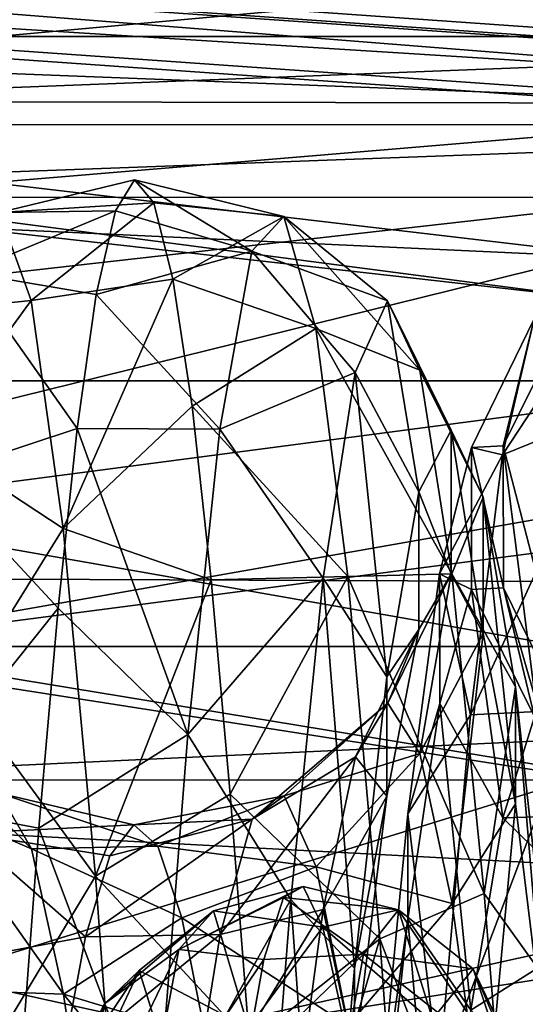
# Model space of a CAD drawing. Header units: metres. Extents: x -40 to 104, y -17 to 17.
# Tile 95 of 115: x 37.54 to 39.66, y 3.5 to 7.62. Entities that reach past the tile are written whole.
import ezdxf

# ---------------------------------------------------------------- set-up
doc = ezdxf.new("R2010")
doc.units = ezdxf.units.M
doc.layers.add('solid_122529', color=7, linetype='CONTINUOUS')

msp = doc.modelspace()

# ---------------------------------------------------------------- linework, layer by layer
at = {"layer": 'solid_122529'}
for points in [[(20.597013, 9.081103, 585.17804), (53.972324, 6.803407, 588.43457), (20.627794, 9.147927, 584.929932)], [(26.515778, 8.76333, 581.526733), (20.627794, 9.147927, 584.929932), (53.972324, 6.803407, 588.43457)], [(53.941547, 6.736583, 588.682678), (20.597013, 9.081103, 585.17804), (20.565187, 8.898537, 585.358704)], [(53.941547, 6.736583, 588.682678), (53.972324, 6.803407, 588.43457), (20.597013, 9.081103, 585.17804)], [(53.909721, 6.554016, 588.863403), (20.562605, 8.878168, 585.36969), (20.541, 8.649134, 585.423523)], [(53.909721, 6.554016, 588.863403), (20.565187, 8.898537, 585.358704), (20.562605, 8.878168, 585.36969)], [(53.909721, 6.554016, 588.863403), (53.941547, 6.736583, 588.682678), (20.565187, 8.898537, 585.358704)], [(61.599998, 7.875339, 561.055298), (34.599998, 6.876038, 560.064636), (34.599998, 8.833162, 562.323242)], [(61.599998, 7.875339, 574.944702), (34.599998, 8.833162, 573.676758), (34.599998, 6.876038, 575.935364)], [(26.515778, 8.76333, 581.526733), (53.972324, 6.803407, 588.43457), (54.390438, 6.803407, 584.456482)], [(54.411926, 6.736583, 584.207336), (26.515778, 8.76333, 581.526733), (54.390438, 6.803407, 584.456482)], [(26.537249, 8.696631, 581.277832), (26.515778, 8.76333, 581.526733), (54.411926, 6.736583, 584.207336)], [(26.537249, 8.696631, 581.277832), (54.411926, 6.736583, 584.207336), (54.418358, 6.554016, 584.023987)], [(26.543695, 8.51393, 581.094238), (26.537249, 8.696631, 581.277832), (54.418358, 6.554016, 584.023987)], [(53.885139, -6.304641, 588.928162), (20.541, 8.649134, 585.423523), (20.541002, -8.649134, 585.423523)], [(53.885139, -6.304641, 588.928162), (53.885139, 6.304641, 588.928162), (20.541, 8.649134, 585.423523)], [(53.909721, 6.554016, 588.863403), (20.541, 8.649134, 585.423523), (53.885139, 6.304641, 588.928162)], [(42.5, 8.555406, 570.793762), (34.5, 8.559472, 570.780823), (34.5, 7.281399, 573.289551)], [(42.5, 8.009866, 563.896118), (34.5, 7.281399, 562.710449), (34.5, 8.559472, 565.219177)], [(42.5, 8.010037, 572.103577), (42.5, 8.555406, 570.793762), (34.5, 7.281399, 573.289551)], [(26.543695, 8.51393, 581.094238), (54.407833, 6.304637, 583.955566), (26.533504, 8.264537, 581.025818)], [(26.543695, 8.51393, 581.094238), (54.418358, 6.554016, 584.023987), (54.407833, 6.304637, 583.955566)], [(26.533504, -8.264537, 581.025818), (26.533504, 8.264537, 581.025818), (54.407833, 6.304637, 583.955566)], [(51.099998, 6.876234, 572.996643), (36.700001, 6.876645, 572.996155), (36.700001, 8.083981, 570.626648)], [(51.099998, 8.083819, 570.627075), (51.099998, 6.876234, 572.996643), (36.700001, 8.083981, 570.626648)], [(36.700001, 8.083981, 565.373352), (36.700001, 6.876645, 563.003845), (51.099998, 8.083819, 565.372925)], [(36.700001, 6.876645, 563.003845), (51.099998, 6.876234, 563.003357), (51.099998, 8.083819, 565.372925)], [(42.5, 7.265952, 573.310913), (42.5, 8.010037, 572.103577), (34.5, 7.281399, 573.289551)], [(42.5, 8.009866, 563.896118), (42.5, 7.265729, 562.688782), (34.5, 7.281399, 562.710449)], [(61.599998, 7.875339, 561.055298), (61.599998, 5.625468, 559.134094), (34.599998, 6.876038, 560.064636)], [(61.599998, 5.625469, 576.865906), (61.599998, 7.875339, 574.944702), (34.599998, 6.876038, 575.935364)], [(33.5, 7.55, 568), (43, 7.549794, 568), (43, 7.180633, 570.332336)], [(33.5, 7.180105, 565.666565), (43, 7.549794, 568), (33.5, 7.55, 568)], [(33.5, 7.55, 568), (43, 7.180633, 570.332336), (33.5, 7.180105, 570.333435)], [(33.5, 7.180105, 565.666565), (43, 7.180633, 565.667664), (43, 7.549794, 568)], [(42.5, 7.265952, 573.310913), (34.5, 7.281399, 573.289551), (34.5, 5.290557, 575.280701)], [(42.5, 6.340769, 561.612915), (34.5, 5.290557, 560.719299), (34.5, 7.281399, 562.710449)], [(42.5, 7.265729, 562.688782), (42.5, 6.340769, 561.612915), (34.5, 7.281399, 562.710449)], [(42.500004, 6.341043, 574.38678), (42.5, 7.265952, 573.310913), (34.5, 5.290557, 575.280701)], [(33.5, 6.10853, 563.563049), (43, 6.107721, 563.561768), (43, 7.180633, 565.667664)], [(33.5, 6.10853, 563.563049), (43, 7.180633, 565.667664), (33.5, 7.180105, 565.666565)], [(33.5, 7.180105, 570.333435), (43, 7.180633, 570.332336), (43, 6.107721, 572.438232)], [(33.5, 7.180105, 570.333435), (43, 6.107721, 572.438232), (33.5, 6.10853, 572.436951)], [(37.456829, 6.813091, 568.195679), (38.104061, 6.852806, 569.158264), (38.023972, 6.94941, 567.909424)], [(37.456829, 6.813091, 568.195679), (38.023972, 6.94941, 567.909424), (37.943882, 6.820295, 566.663574)], [(37.943882, 6.820295, 566.663574), (38.023972, 6.94941, 567.909424), (38.51432, 6.650419, 566.501282)], [(38.023972, 6.94941, 567.909424), (38.648125, 6.795488, 568.543762), (38.51432, 6.650419, 566.501282)], [(38.023972, 6.94941, 567.909424), (38.104061, 6.852806, 569.158264), (38.648125, 6.795488, 568.543762)], [(61.599998, 5.625468, 559.134094), (34.599998, 4.361857, 558.448853), (34.599998, 6.876038, 560.064636)], [(61.599998, 5.625469, 576.865906), (34.599998, 6.876038, 575.935364), (34.599998, 4.361857, 577.551147)], [(51.099998, 4.995677, 574.876892), (36.700001, 4.996175, 574.876648), (36.700001, 6.876645, 572.996155)], [(51.099998, 6.876234, 572.996643), (51.099998, 4.995677, 574.876892), (36.700001, 6.876645, 572.996155)], [(36.700001, 6.876645, 563.003845), (36.700001, 4.996175, 561.123352), (51.099998, 6.876234, 563.003357)], [(36.700001, 4.996175, 561.123352), (51.099998, 4.995677, 561.123108), (51.099998, 6.876234, 563.003357)], [(37.456829, 6.813091, 568.195679), (37.591232, 6.444679, 570.218689), (38.104061, 6.852806, 569.158264)], [(37.591232, 6.444679, 570.218689), (38.184155, 6.53362, 570.369446), (38.104061, 6.852806, 569.158264)], [(38.104061, 6.852806, 569.158264), (38.184155, 6.53362, 570.369446), (38.648125, 6.795488, 568.543762)], [(37.031422, 6.387798, 568.825439), (37.591232, 6.444679, 570.218689), (37.456829, 6.813091, 568.195679)], [(37.32243, 6.561392, 566.154846), (37.943882, 6.820295, 566.663574), (37.863792, 6.469655, 565.46106)], [(37.32243, 6.561392, 566.154846), (37.456829, 6.813091, 568.195679), (37.943882, 6.820295, 566.663574)], [(37.863792, 6.469655, 565.46106), (37.943882, 6.820295, 566.663574), (38.51432, 6.650419, 566.501282)], [(38.184155, 6.53362, 570.369446), (38.781929, 6.327491, 570.53717), (38.648125, 6.795488, 568.543762)], [(38.51432, 6.650419, 566.501282), (38.648125, 6.795488, 568.543762), (39.082142, 6.443263, 567.984131)], [(38.648125, 6.795488, 568.543762), (39.216908, 6.153195, 569.91156), (39.082142, 6.443263, 567.984131)], [(38.648125, 6.795488, 568.543762), (38.781929, 6.327491, 570.53717), (39.216908, 6.153195, 569.91156)], [(39.562901, 5.798368, 565.195679), (40.144859, 6.683362, 566.662415), (40.010456, 5.980286, 564.730042)], [(39.562901, 5.798368, 565.195679), (39.696136, 6.368343, 567.035889), (40.144859, 6.683362, 566.662415)], [(37.863792, 6.469655, 565.46106), (38.51432, 6.650419, 566.501282), (38.380516, 5.90537, 564.593994)], [(38.380516, 5.90537, 564.593994), (38.51432, 6.650419, 566.501282), (38.947376, 6.143723, 566.058228)], [(38.51432, 6.650419, 566.501282), (39.082142, 6.443263, 567.984131), (38.947376, 6.143723, 566.058228)], [(37.188026, 5.712491, 564.281921), (37.32243, 6.561392, 566.154846), (37.783703, 5.908878, 564.341064)], [(37.32243, 6.561392, 566.154846), (37.863792, 6.469655, 565.46106), (37.783703, 5.908878, 564.341064)], [(37.591232, 6.444679, 570.218689), (37.725632, 5.489687, 572.039795), (38.184155, 6.53362, 570.369446)], [(37.725632, 5.489687, 572.039795), (38.264244, 6.00222, 571.503662), (38.184155, 6.53362, 570.369446)], [(38.184155, 6.53362, 570.369446), (38.264244, 6.00222, 571.503662), (38.781929, 6.327491, 570.53717)], [(37.031422, 6.387798, 568.825439), (37.164658, 5.857964, 570.677612), (37.591232, 6.444679, 570.218689)], [(37.164658, 5.857964, 570.677612), (37.725632, 5.489687, 572.039795), (37.591232, 6.444679, 570.218689)], [(37.783703, 5.908878, 564.341064), (37.863792, 6.469655, 565.46106), (38.380516, 5.90537, 564.593994)], [(38.947376, 6.143723, 566.058228), (39.082142, 6.443263, 567.984131), (39.213387, 5.643224, 566.270752)], [(39.082142, 6.443263, 567.984131), (39.348049, 5.902123, 568.03595), (39.213387, 5.643224, 566.270752)], [(39.082142, 6.443263, 567.984131), (39.216908, 6.153195, 569.91156), (39.348049, 5.902123, 568.03595)], [(39.43343, 5.829149, 567.093079), (39.696136, 6.368343, 567.035889), (39.562901, 5.798368, 565.195679)], [(39.43343, 5.829149, 567.093079), (39.566765, 5.836431, 568.858826), (39.696136, 6.368343, 567.035889)], [(39.566765, 5.836431, 568.858826), (39.829372, 6.368621, 568.96228), (39.696136, 6.368343, 567.035889)], [(39.566765, 5.836431, 568.858826), (39.700104, 5.320815, 570.547607), (39.829372, 6.368621, 568.96228)], [(42.5, 5.256886, 575.305176), (42.500004, 6.341043, 574.38678), (34.5, 5.290557, 575.280701)], [(42.5, 6.340769, 561.612915), (42.5, 5.256567, 560.694641), (34.5, 5.290557, 560.719299)], [(38.264244, 6.00222, 571.503662), (38.915733, 5.288648, 572.301697), (38.781929, 6.327491, 570.53717)], [(38.781929, 6.327491, 570.53717), (39.351673, 5.300065, 571.664063), (39.216908, 6.153195, 569.91156)], [(38.781929, 6.327491, 570.53717), (38.915733, 5.288648, 572.301697), (39.351673, 5.300065, 571.664063)], [(26.533504, -8.264537, 581.025818), (54.407833, 6.304637, 583.955566), (54.407833, -6.304637, 583.955566)], [(38.380516, 5.90537, 564.593994), (38.947376, 6.143723, 566.058228), (38.812611, 5.281987, 564.309937)], [(38.812611, 5.281987, 564.309937), (38.947376, 6.143723, 566.058228), (39.07872, 4.868687, 564.663513)], [(38.947376, 6.143723, 566.058228), (39.213387, 5.643224, 566.270752), (39.07872, 4.868687, 564.663513)], [(39.216908, 6.153195, 569.91156), (39.482716, 5.621728, 569.797913), (39.348049, 5.902123, 568.03595)], [(39.216908, 6.153195, 569.91156), (39.351673, 5.300065, 571.664063), (39.482716, 5.621728, 569.797913)], [(33.5, 4.436975, 561.891479), (43, 6.107721, 563.561768), (33.5, 6.10853, 563.563049)], [(33.5, 6.10853, 572.436951), (43, 6.107721, 572.438232), (43, 4.437358, 574.108154)], [(33.5, 6.10853, 572.436951), (43, 4.437358, 574.108154), (33.5, 4.436975, 574.108521)], [(33.5, 4.436975, 561.891479), (43, 4.437358, 561.891846), (43, 6.107721, 563.561768)], [(37.725632, 5.489687, 572.039795), (38.344334, 5.275867, 572.524109), (38.264244, 6.00222, 571.503662)], [(38.264244, 6.00222, 571.503662), (38.344334, 5.275867, 572.524109), (38.915733, 5.288648, 572.301697)], [(39.429665, 4.709685, 563.606323), (40.010456, 5.980286, 564.730042), (39.876053, 4.732899, 563.095276)], [(39.429665, 4.709685, 563.606323), (39.562901, 5.798368, 565.195679), (40.010456, 5.980286, 564.730042)], [(37.188026, 5.712491, 564.281921), (37.783703, 5.908878, 564.341064), (37.703609, 5.156179, 563.339905)], [(37.703609, 5.156179, 563.339905), (37.783703, 5.908878, 564.341064), (38.246712, 4.627559, 562.994019)], [(37.783703, 5.908878, 564.341064), (38.380516, 5.90537, 564.593994), (38.246712, 4.627559, 562.994019)], [(38.246712, 4.627559, 562.994019), (38.380516, 5.90537, 564.593994), (38.812611, 5.281987, 564.309937)], [(39.213387, 5.643224, 566.270752), (39.348049, 5.902123, 568.03595), (39.348358, 5.300646, 568.027954)], [(39.348049, 5.902123, 568.03595), (39.483032, 5.050086, 569.610657), (39.348358, 5.300646, 568.027954)], [(39.348049, 5.902123, 568.03595), (39.482716, 5.621728, 569.797913), (39.483032, 5.050086, 569.610657)], [(37.164658, 5.857964, 570.677612), (37.297894, 4.80409, 572.290222), (37.725632, 5.489687, 572.039795)], [(39.300091, 5.299621, 565.408569), (39.43343, 5.829149, 567.093079), (39.562901, 5.798368, 565.195679)], [(39.433853, 5.234336, 567.182678), (39.43343, 5.829149, 567.093079), (39.300091, 5.299621, 565.408569)], [(39.567204, 5.241728, 568.768494), (39.566765, 5.836431, 568.858826), (39.43343, 5.829149, 567.093079)], [(39.433853, 5.234336, 567.182678), (39.567204, 5.241728, 568.768494), (39.43343, 5.829149, 567.093079)], [(39.700554, 4.779407, 570.285522), (39.700104, 5.320815, 570.547607), (39.566765, 5.836431, 568.858826)], [(39.567204, 5.241728, 568.768494), (39.700554, 4.779407, 570.285522), (39.566765, 5.836431, 568.858826)], [(39.300091, 5.299621, 565.408569), (39.562901, 5.798368, 565.195679), (39.429665, 4.709685, 563.606323)], [(37.053627, 4.343653, 562.747437), (37.188026, 5.712491, 564.281921), (37.703609, 5.156179, 563.339905)], [(61.599998, 2.929008, 578.083191), (61.599998, 5.625469, 576.865906), (34.599998, 4.361857, 577.551147)], [(61.599998, 5.625468, 559.134094), (61.599998, 2.929007, 557.916809), (34.599998, 4.361857, 558.448853)], [(39.07872, 4.868687, 564.663513), (39.213387, 5.643224, 566.270752), (39.21368, 5.066803, 566.442688)], [(39.213387, 5.643224, 566.270752), (39.348358, 5.300646, 568.027954), (39.21368, 5.066803, 566.442688)], [(39.351673, 5.300065, 571.664063), (39.617382, 4.827659, 571.395569), (39.482716, 5.621728, 569.797913)], [(39.482716, 5.621728, 569.797913), (39.617706, 4.338019, 571.046204), (39.483032, 5.050086, 569.610657)], [(39.482716, 5.621728, 569.797913), (39.617382, 4.827659, 571.395569), (39.617706, 4.338019, 571.046204)], [(37.297894, 4.80409, 572.290222), (37.860035, 4.035038, 573.493164), (37.725632, 5.489687, 572.039795)], [(37.725632, 5.489687, 572.039795), (37.860035, 4.035038, 573.493164), (38.344334, 5.275867, 572.524109)], [(42.5, 5.256886, 575.305176), (34.5, 5.290557, 575.280701), (34.5, 2.781611, 576.559326)], [(42.5, 4.041451, 559.958435), (34.5, 2.781611, 559.440674), (34.5, 5.290557, 560.719299)], [(42.5, 5.256567, 560.694641), (42.5, 4.041451, 559.958435), (34.5, 5.290557, 560.719299)], [(37.860035, 4.035038, 573.493164), (38.424423, 4.378151, 573.397644), (38.344334, 5.275867, 572.524109)], [(38.246712, 4.627559, 562.994019), (38.812611, 5.281987, 564.309937), (38.677849, 3.936909, 562.899353)], [(38.344334, 5.275867, 572.524109), (38.424423, 4.378151, 573.397644), (38.915733, 5.288648, 572.301697)], [(38.424423, 4.378151, 573.397644), (39.049538, 3.772681, 573.678162), (38.915733, 5.288648, 572.301697)], [(38.677849, 3.936909, 562.899353), (38.812611, 5.281987, 564.309937), (38.944054, 3.649283, 563.361145)], [(38.812611, 5.281987, 564.309937), (39.07872, 4.868687, 564.663513), (38.944054, 3.649283, 563.361145)], [(38.915733, 5.288648, 572.301697), (39.486439, 3.961938, 573.081238), (39.351673, 5.300065, 571.664063)], [(38.915733, 5.288648, 572.301697), (39.049538, 3.772681, 573.678162), (39.486439, 3.961938, 573.081238)], [(39.348358, 5.300646, 568.027954), (39.217857, 4.547811, 569.402283), (39.083065, 4.759036, 567.977905)], [(39.21368, 5.066803, 566.442688), (39.348358, 5.300646, 568.027954), (39.083065, 4.759036, 567.977905)], [(39.166756, 4.295288, 563.956238), (39.300091, 5.299621, 565.408569), (39.429665, 4.709685, 563.606323)], [(39.300503, 4.757894, 565.670044), (39.300091, 5.299621, 565.408569), (39.166756, 4.295288, 563.956238)], [(39.348358, 5.300646, 568.027954), (39.483032, 5.050086, 569.610657), (39.217857, 4.547811, 569.402283)], [(39.300503, 4.757894, 565.670044), (39.433853, 5.234336, 567.182678), (39.300091, 5.299621, 565.408569)], [(39.351673, 5.300065, 571.664063), (39.486439, 3.961938, 573.081238), (39.617382, 4.827659, 571.395569)], [(42.5, 4.04178, 576.041382), (42.5, 5.256886, 575.305176), (34.5, 2.781611, 576.559326)], [(39.697403, 4.702122, 567.281372), (39.567204, 5.241728, 568.768494), (39.433853, 5.234336, 567.182678)], [(39.830677, 4.704265, 568.704468), (39.700554, 4.779407, 570.285522), (39.567204, 5.241728, 568.768494)], [(39.697403, 4.702122, 567.281372), (39.830677, 4.704265, 568.704468), (39.567204, 5.241728, 568.768494)], [(39.564133, 4.279123, 565.922607), (39.433853, 5.234336, 567.182678), (39.300503, 4.757894, 565.670044)], [(39.564133, 4.279123, 565.922607), (39.697403, 4.702122, 567.281372), (39.433853, 5.234336, 567.182678)], [(37.053627, 4.343653, 562.747437), (37.703609, 5.156179, 563.339905), (37.62352, 4.236006, 562.490112)], [(37.62352, 4.236006, 562.490112), (37.703609, 5.156179, 563.339905), (38.246712, 4.627559, 562.994019)], [(39.21368, 5.066803, 566.442688), (39.083065, 4.759036, 567.977905), (38.948273, 4.534611, 566.555603)], [(39.079006, 4.369925, 564.999756), (39.21368, 5.066803, 566.442688), (38.948273, 4.534611, 566.555603)], [(39.07872, 4.868687, 564.663513), (39.21368, 5.066803, 566.442688), (39.079006, 4.369925, 564.999756)], [(39.483032, 5.050086, 569.610657), (39.352646, 3.920271, 570.698242), (39.217857, 4.547811, 569.402283)], [(39.483032, 5.050086, 569.610657), (39.617706, 4.338019, 571.046204), (39.352646, 3.920271, 570.698242)], [(51.099998, 2.626309, 576.083923), (36.700001, 2.626644, 576.083984), (36.700001, 4.996175, 574.876648)], [(51.099998, 4.995677, 574.876892), (51.099998, 2.626309, 576.083923), (36.700001, 4.996175, 574.876648)], [(36.700001, 4.996175, 561.123352), (36.700001, 2.626644, 559.916016), (51.099998, 4.995677, 561.123108)], [(36.700001, 2.626644, 559.916016), (51.099998, 2.626309, 559.916077), (51.099998, 4.995677, 561.123108)], [(38.944054, 3.649283, 563.361145), (39.07872, 4.868687, 564.663513), (39.079006, 4.369925, 564.999756)], [(39.486439, 3.961938, 573.081238), (39.752048, 3.592473, 572.682983), (39.617382, 4.827659, 571.395569)], [(39.617382, 4.827659, 571.395569), (39.75238, 3.22952, 572.203308), (39.617706, 4.338019, 571.046204)], [(39.617382, 4.827659, 571.395569), (39.752048, 3.592473, 572.682983), (39.75238, 3.22952, 572.203308)], [(37.297894, 4.80409, 572.290222), (37.431129, 3.320455, 573.519043), (37.860035, 4.035038, 573.493164)], [(39.083065, 4.759036, 567.977905), (38.649391, 4.371264, 568.335266), (38.515549, 4.27355, 567.021667)], [(38.948273, 4.534611, 566.555603), (39.083065, 4.759036, 567.977905), (38.515549, 4.27355, 567.021667)], [(39.083065, 4.759036, 567.977905), (39.217857, 4.547811, 569.402283), (38.649391, 4.371264, 568.335266)], [(39.167152, 3.855094, 564.366211), (39.300503, 4.757894, 565.670044), (39.166756, 4.295288, 563.956238)], [(39.430862, 3.473127, 564.749817), (39.300503, 4.757894, 565.670044), (39.167152, 3.855094, 564.366211)], [(39.430862, 3.473127, 564.749817), (39.564133, 4.279123, 565.922607), (39.300503, 4.757894, 565.670044)], [(37.59219, 4.149765, 569.410095), (37.165268, 4.331874, 569.965027), (37.031998, 4.719274, 568.595642)], [(37.457741, 4.381467, 568.107788), (37.59219, 4.149765, 569.410095), (37.031998, 4.719274, 568.595642)], [(39.166756, 4.295288, 563.956238), (39.429665, 4.709685, 563.606323), (39.296429, 3.199685, 562.410095)], [(39.296429, 3.199685, 562.410095), (39.876053, 4.732899, 563.095276), (39.741653, 3.054735, 561.906982)], [(39.296429, 3.199685, 562.410095), (39.429665, 4.709685, 563.606323), (39.876053, 4.732899, 563.095276)], [(40.146729, 4.295886, 567.131531), (39.697403, 4.702122, 567.281372), (39.564133, 4.279123, 565.922607)], [(37.62352, 4.236006, 562.490112), (38.246712, 4.627559, 562.994019), (38.112907, 2.932264, 561.845642)], [(38.112907, 2.932264, 561.845642), (38.246712, 4.627559, 562.994019), (38.677849, 3.936909, 562.899353)], [(38.948273, 4.534611, 566.555603), (38.515549, 4.27355, 567.021667), (38.381706, 3.79007, 565.796448)], [(38.813484, 3.895079, 565.265564), (38.948273, 4.534611, 566.555603), (38.381706, 3.79007, 565.796448)], [(39.217857, 4.547811, 569.402283), (38.783234, 4.07439, 569.61853), (38.649391, 4.371264, 568.335266)], [(39.217857, 4.547811, 569.402283), (39.352646, 3.920271, 570.698242), (38.783234, 4.07439, 569.61853)], [(39.079006, 4.369925, 564.999756), (38.948273, 4.534611, 566.555603), (38.813484, 3.895079, 565.265564)], [(33.5, 2.33344, 560.819885), (43, 2.333669, 560.819885), (43, 4.437358, 561.891846)], [(33.5, 2.33344, 560.819885), (43, 4.437358, 561.891846), (33.5, 4.436975, 561.891479)], [(33.5, 4.436975, 574.108521), (43, 4.437358, 574.108154), (43, 2.333669, 575.180115)], [(33.5, 4.436975, 574.108521), (43, 2.333669, 575.180115), (33.5, 2.33344, 575.180115)], [(37.323292, 4.214097, 566.795715), (38.020248, 4.249024, 567.908936), (37.457741, 4.381467, 568.107788)], [(37.457741, 4.381467, 568.107788), (38.020248, 4.249024, 567.908936), (38.120827, 4.160828, 568.866028)], [(37.457741, 4.381467, 568.107788), (38.120827, 4.160828, 568.866028), (37.59219, 4.149765, 569.410095)], [(37.860035, 4.035038, 573.493164), (38.504513, 3.338232, 574.095764), (38.424423, 4.378151, 573.397644)], [(38.649391, 4.371264, 568.335266), (38.120827, 4.160828, 568.866028), (38.020248, 4.249024, 567.908936)], [(38.515549, 4.27355, 567.021667), (38.649391, 4.371264, 568.335266), (38.020248, 4.249024, 567.908936)], [(38.649391, 4.371264, 568.335266), (38.783234, 4.07439, 569.61853), (38.120827, 4.160828, 568.866028)], [(38.424423, 4.378151, 573.397644), (38.504513, 3.338232, 574.095764), (39.049538, 3.772681, 573.678162)], [(38.944332, 3.273698, 563.830994), (39.079006, 4.369925, 564.999756), (38.813484, 3.895079, 565.265564)], [(38.944054, 3.649283, 563.361145), (39.079006, 4.369925, 564.999756), (38.944332, 3.273698, 563.830994)], [(61.599998, 2.929007, 557.916809), (34.599998, 1.494306, 557.606873), (34.599998, 4.361857, 558.448853)], [(61.599998, 2.929008, 578.083191), (34.599998, 4.361857, 577.551147), (34.599998, 1.494306, 578.393127)], [(36.919224, 2.579465, 561.69104), (37.053627, 4.343653, 562.747437), (37.54343, 3.178246, 561.819275)], [(37.053627, 4.343653, 562.747437), (37.62352, 4.236006, 562.490112), (37.54343, 3.178246, 561.819275)], [(37.726639, 3.540092, 570.583923), (37.298538, 3.556757, 571.158447), (37.165268, 4.331874, 569.965027)], [(37.59219, 4.149765, 569.410095), (37.726639, 3.540092, 570.583923), (37.165268, 4.331874, 569.965027)], [(39.617706, 4.338019, 571.046204), (39.487438, 2.933862, 571.747192), (39.352646, 3.920271, 570.698242)], [(39.617706, 4.338019, 571.046204), (39.75238, 3.22952, 572.203308), (39.487438, 2.933862, 571.747192)], [(39.033417, 2.906131, 562.866211), (39.166756, 4.295288, 563.956238), (39.296429, 3.199685, 562.410095)], [(39.167152, 3.855094, 564.366211), (39.166756, 4.295288, 563.956238), (39.033417, 2.906131, 562.866211)], [(40.012276, 3.841145, 565.889404), (40.146729, 4.295886, 567.131531), (39.564133, 4.279123, 565.922607)], [(37.323292, 4.214097, 566.795715), (37.91967, 4.119911, 566.956543), (38.020248, 4.249024, 567.908936)], [(38.515549, 4.27355, 567.021667), (37.91967, 4.119911, 566.956543), (37.819092, 3.780091, 566.057495)], [(38.381706, 3.79007, 565.796448), (38.515549, 4.27355, 567.021667), (37.819092, 3.780091, 566.057495)], [(38.515549, 4.27355, 567.021667), (38.020248, 4.249024, 567.908936), (37.91967, 4.119911, 566.956543)], [(40.012276, 3.841145, 565.889404), (39.564133, 4.279123, 565.922607), (39.430862, 3.473127, 564.749817)], [(37.188839, 3.662898, 565.593323), (37.819092, 3.780091, 566.057495), (37.323292, 4.214097, 566.795715)], [(37.323292, 4.214097, 566.795715), (37.819092, 3.780091, 566.057495), (37.91967, 4.119911, 566.956543)], [(37.54343, 3.178246, 561.819275), (37.62352, 4.236006, 562.490112), (38.112907, 2.932264, 561.845642)], [(37.59219, 4.149765, 569.410095), (38.120827, 4.160828, 568.866028), (38.221405, 3.859833, 569.778809)], [(37.59219, 4.149765, 569.410095), (38.221405, 3.859833, 569.778809), (37.726639, 3.540092, 570.583923)], [(38.783234, 4.07439, 569.61853), (38.221405, 3.859833, 569.778809), (38.120827, 4.160828, 568.866028)], [(42.499996, 2.7328, 576.575073), (42.5, 4.04178, 576.041382), (34.5, 2.781611, 576.559326)], [(42.5, 4.041451, 559.958435), (42.5, 2.732524, 559.424866), (34.5, 2.781611, 559.440674)], [(38.783234, 4.07439, 569.61853), (38.917076, 3.409729, 570.755737), (38.221405, 3.859833, 569.778809)], [(39.352646, 3.920271, 570.698242), (38.917076, 3.409729, 570.755737), (38.783234, 4.07439, 569.61853)], [(37.431129, 3.320455, 573.519043), (37.994434, 2.213129, 574.446594), (37.860035, 4.035038, 573.493164)], [(37.860035, 4.035038, 573.493164), (37.994434, 2.213129, 574.446594), (38.504513, 3.338232, 574.095764)], [(38.729626, 3.990978, 567.731506), (38.354774, 3.889176, 567.589233), (38.20887, 3.72831, 569.180725)], [(38.647072, 3.945081, 568.660583), (38.729626, 3.990978, 567.731506), (38.20887, 3.72831, 569.180725)], [(38.729626, 3.990978, 567.731506), (38.812183, 3.821053, 566.816956), (38.354774, 3.889176, 567.589233)], [(39.12849, 3.893483, 567.641724), (38.729626, 3.990978, 567.731506), (38.647072, 3.945081, 568.660583)], [(39.12849, 3.893483, 567.641724), (38.812183, 3.821053, 566.816956), (38.729626, 3.990978, 567.731506)], [(39.049538, 3.772681, 573.678162), (39.621204, 2.261264, 574.033447), (39.486439, 3.961938, 573.081238)], [(39.486439, 3.961938, 573.081238), (39.621204, 2.261264, 574.033447), (39.752048, 3.592473, 572.682983)], [(38.112907, 2.932264, 561.845642), (38.677849, 3.936909, 562.899353), (38.543083, 2.231574, 561.955505)], [(38.564514, 3.685844, 569.553894), (38.647072, 3.945081, 568.660583), (38.20887, 3.72831, 569.180725)], [(38.543083, 2.231574, 561.955505), (38.677849, 3.936909, 562.899353), (38.809387, 2.096434, 562.482605)], [(38.981632, 3.707929, 569.240479), (38.647072, 3.945081, 568.660583), (38.564514, 3.685844, 569.553894)], [(38.981632, 3.707929, 569.240479), (39.12849, 3.893483, 567.641724), (38.647072, 3.945081, 568.660583)], [(38.677849, 3.936909, 562.899353), (38.944054, 3.649283, 563.361145), (38.809387, 2.096434, 562.482605)], [(39.352646, 3.920271, 570.698242), (39.487438, 2.933862, 571.747192), (38.917076, 3.409729, 570.755737)], [(38.354774, 3.889176, 567.589233), (38.043285, 3.639322, 567.589478), (37.897884, 3.500804, 569.075928)], [(38.20887, 3.72831, 569.180725), (38.354774, 3.889176, 567.589233), (37.897884, 3.500804, 569.075928)], [(38.354774, 3.889176, 567.589233), (38.500679, 3.399407, 566.066467), (38.043285, 3.639322, 567.589478)], [(38.813484, 3.895079, 565.265564), (38.381706, 3.79007, 565.796448), (38.247864, 2.964467, 564.770081)], [(38.678692, 2.898984, 564.225769), (38.813484, 3.895079, 565.265564), (38.247864, 2.964467, 564.770081)], [(38.812183, 3.821053, 566.816956), (38.500679, 3.399407, 566.066467), (38.354774, 3.889176, 567.589233)], [(38.944332, 3.273698, 563.830994), (38.813484, 3.895079, 565.265564), (38.678692, 2.898984, 564.225769)], [(39.12849, 3.893483, 567.641724), (39.275349, 3.419264, 566.103638), (38.812183, 3.821053, 566.816956)], [(39.440056, 3.647141, 567.683777), (39.12849, 3.893483, 567.641724), (38.981632, 3.707929, 569.240479)], [(39.587288, 3.208886, 566.237976), (39.275349, 3.419264, 566.103638), (39.12849, 3.893483, 567.641724)], [(39.440056, 3.647141, 567.683777), (39.587288, 3.208886, 566.237976), (39.12849, 3.893483, 567.641724)], [(37.726639, 3.540092, 570.583923), (38.221405, 3.859833, 569.778809), (38.321983, 3.361432, 570.600647)], [(38.917076, 3.409729, 570.755737), (38.321983, 3.361432, 570.600647), (38.221405, 3.859833, 569.778809)], [(39.033802, 2.606839, 563.388), (39.167152, 3.855094, 564.366211), (39.033417, 2.906131, 562.866211)], [(39.297592, 2.356273, 563.867859), (39.167152, 3.855094, 564.366211), (39.033802, 2.606839, 563.388)], [(39.297592, 2.356273, 563.867859), (39.430862, 3.473127, 564.749817), (39.167152, 3.855094, 564.366211)], [(39.877827, 3.036544, 564.8396), (40.012276, 3.841145, 565.889404), (39.430862, 3.473127, 564.749817)], [(38.812183, 3.821053, 566.816956), (38.894737, 3.444494, 565.966431), (38.500679, 3.399407, 566.066467)], [(39.275349, 3.419264, 566.103638), (38.894737, 3.444494, 565.966431), (38.812183, 3.821053, 566.816956)], [(37.188839, 3.662898, 565.593323), (37.718513, 3.246944, 565.257751), (37.819092, 3.780091, 566.057495)], [(38.381706, 3.79007, 565.796448), (37.819092, 3.780091, 566.057495), (37.718513, 3.246944, 565.257751)], [(38.247864, 2.964467, 564.770081), (38.381706, 3.79007, 565.796448), (37.718513, 3.246944, 565.257751)], [(38.504513, 3.338232, 574.095764), (38.584602, 2.189885, 574.595947), (39.049538, 3.772681, 573.678162)], [(38.584602, 2.189885, 574.595947), (39.183342, 1.916355, 574.542297), (39.049538, 3.772681, 573.678162)], [(39.049538, 3.772681, 573.678162), (39.183342, 1.916355, 574.542297), (39.621204, 2.261264, 574.033447)], [(38.20887, 3.72831, 569.180725), (37.897884, 3.500804, 569.075928), (37.752483, 2.780601, 570.383606)], [(38.062965, 2.94372, 570.574646), (38.20887, 3.72831, 569.180725), (37.752483, 2.780601, 570.383606)], [(38.564514, 3.685844, 569.553894), (38.20887, 3.72831, 569.180725), (38.062965, 2.94372, 570.574646)], [(38.48196, 3.227285, 570.363159), (38.564514, 3.685844, 569.553894), (38.062965, 2.94372, 570.574646)], [(38.981632, 3.707929, 569.240479), (38.564514, 3.685844, 569.553894), (38.48196, 3.227285, 570.363159)], [(38.834774, 2.894045, 570.629089), (38.981632, 3.707929, 569.240479), (38.48196, 3.227285, 570.363159)], [(39.292824, 3.464261, 569.183411), (38.981632, 3.707929, 569.240479), (38.834774, 2.894045, 570.629089)], [(39.292824, 3.464261, 569.183411), (39.440056, 3.647141, 567.683777), (38.981632, 3.707929, 569.240479)], [(37.05439, 2.778074, 564.610107), (37.718513, 3.246944, 565.257751), (37.188839, 3.662898, 565.593323)], [(38.043285, 3.639322, 567.589478), (37.87244, 3.276611, 567.598877), (37.727711, 3.166254, 568.933777)], [(37.897884, 3.500804, 569.075928), (38.043285, 3.639322, 567.589478), (37.727711, 3.166254, 568.933777)], [(38.043285, 3.639322, 567.589478), (38.188686, 3.17314, 566.171204), (37.87244, 3.276611, 567.598877)], [(38.500679, 3.399407, 566.066467), (38.188686, 3.17314, 566.171204), (38.043285, 3.639322, 567.589478)], [(38.809387, 2.096434, 562.482605), (38.944054, 3.649283, 563.361145), (38.944332, 3.273698, 563.830994)], [(39.61105, 3.288647, 567.737488), (39.440056, 3.647141, 567.683777), (39.292824, 3.464261, 569.183411)], [(39.758766, 2.900458, 566.427917), (39.587288, 3.208886, 566.237976), (39.440056, 3.647141, 567.683777)], [(39.61105, 3.288647, 567.737488), (39.758766, 2.900458, 566.427917), (39.440056, 3.647141, 567.683777)], [(39.621204, 2.261264, 574.033447), (39.886715, 2.029031, 573.54248), (39.752048, 3.592473, 572.682983)], [(37.861088, 2.607981, 571.5224), (37.431808, 2.463297, 572.069214), (37.298538, 3.556757, 571.158447)], [(37.726639, 3.540092, 570.583923), (37.861088, 2.607981, 571.5224), (37.298538, 3.556757, 571.158447)], [(37.726639, 3.540092, 570.583923), (38.321983, 3.361432, 570.600647), (38.422562, 2.691116, 571.289429)], [(37.726639, 3.540092, 570.583923), (38.422562, 2.691116, 571.289429), (37.861088, 2.607981, 571.5224)], [(37.897884, 3.500804, 569.075928), (37.727711, 3.166254, 568.933777), (37.582981, 2.534585, 570.114929)], [(37.752483, 2.780601, 570.383606), (37.897884, 3.500804, 569.075928), (37.582981, 2.534585, 570.114929)]]:
    msp.add_3dface(points, dxfattribs=at)

doc.saveas('drawing.dxf')
